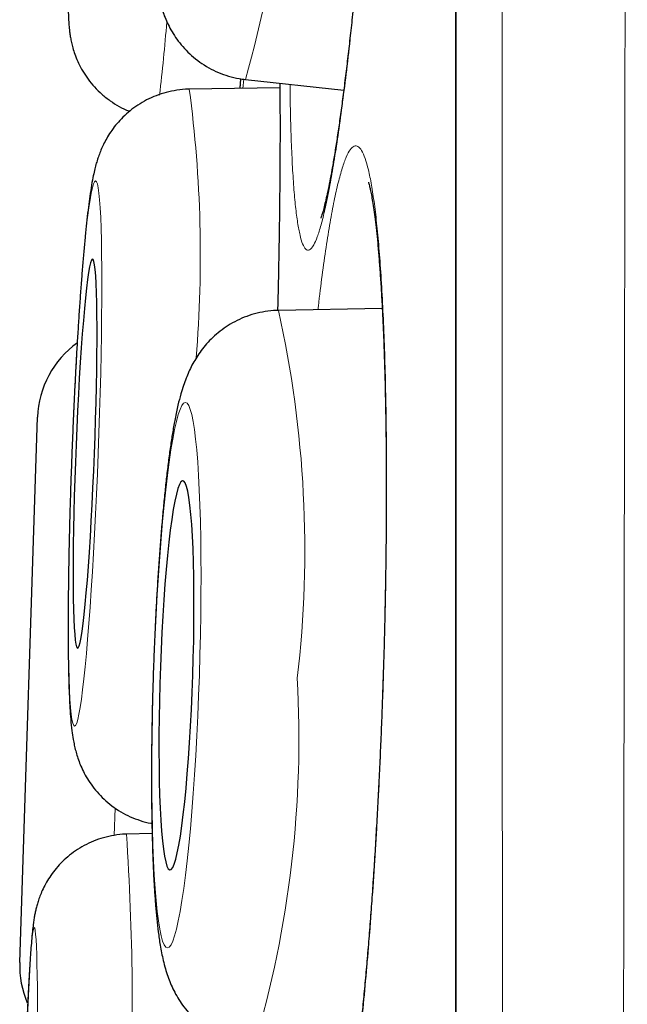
# Model space of a CAD drawing. Header units: millimetres. Extents: x 8 to 960, y 12 to 931.
# Tile 18 of 175: x 250.49 to 252.4, y 916.49 to 919.59. Entities that reach past the tile are written whole.
import ezdxf

# ---------------------------------------------------------------- set-up
doc = ezdxf.new("R2010")
doc.units = ezdxf.units.MM

msp = doc.modelspace()

# ---------------------------------------------------------------- linework, layer by layer
at = {"color": 8, "linetype": 'Continuous', "lineweight": 0}
for p, q in [((251.8627, 929.9136), (251.8627, 896.518)), ((251.1918, 919.3766), (251.1943, 919.4061)), ((250.7895, 917.1111), (250.7867, 917.0246))]:
    msp.add_line(p, q, dxfattribs=at)
at = {"color": 7, "linetype": 'Continuous', "lineweight": 30}
for p, q in [((251.8604, 929.8833), (251.8604, 896.5484)), ((251.1839, 919.4073), (251.1816, 919.3764)), ((251.2, 919.4048), (251.509, 919.3711)), ((251.0218, 919.374), (251.0229, 919.3742)), ((251.3078, 919.3782), (251.0229, 919.3742)), ((251.6301, 918.6844), (251.3034, 918.6781)), ((250.4892, 916.6249), (250.5453, 918.342)), ((250.8241, 917.0286), (250.825, 917.0292)), ((250.9058, 917.0318), (250.825, 917.0292))]:
    msp.add_line(p, q, dxfattribs=at)
at = {"color": 8, "linetype": 'Continuous', "lineweight": 0, "flags": 128}
for points in [[(250.7361, 918.2274), (250.7385, 918.2915), (250.7406, 918.3553), (250.7424, 918.4184), (250.744, 918.4804), (250.7453, 918.541), (250.7463, 918.5998), (250.747, 918.6566), (250.7475, 918.7109), (250.7476, 918.7626), (250.7475, 918.8112), (250.747, 918.8566), (250.7463, 918.8985), (250.7452, 918.9366), (250.7439, 918.9707), (250.7424, 919.0007), (250.7405, 919.0264), (250.7384, 919.0476), (250.7361, 919.0642), (250.7335, 919.0761), (250.7307, 919.0833), (250.7277, 919.0857), (250.7245, 919.0833), (250.7212, 919.0761), (250.7177, 919.0642), (250.714, 919.0476), (250.7103, 919.0264), (250.7065, 919.0007), (250.7026, 918.9707), (250.6987, 918.9366), (250.6947, 918.8985), (250.6908, 918.8566), (250.6869, 918.8112), (250.683, 918.7626), (250.6792, 918.7109), (250.6755, 918.6566), (250.6718, 918.5998), (250.6683, 918.541), (250.665, 918.4804), (250.6618, 918.4184), (250.6588, 918.3553), (250.656, 918.2915), (250.6535, 918.2274), (250.6511, 918.1632), (250.649, 918.0994), (250.6472, 918.0364), (250.6456, 917.9744), (250.6443, 917.9138), (250.6433, 917.855), (250.6426, 917.7982), (250.6421, 917.7439), (250.642, 917.6922), (250.6421, 917.6436), (250.6426, 917.5982), (250.6433, 917.5563), (250.6443, 917.5182), (250.6456, 917.484), (250.6472, 917.454), (250.6491, 917.4284), (250.6512, 917.4072), (250.6535, 917.3906), (250.6561, 917.3786), (250.6589, 917.3714), (250.6619, 917.369), (250.6651, 917.3714), (250.6684, 917.3786), (250.6719, 917.3906), (250.6755, 917.4072), (250.6793, 917.4284), (250.6831, 917.454), (250.687, 917.484), (250.6909, 917.5182), (250.6948, 917.5563), (250.6988, 917.5982), (250.7027, 917.6436), (250.7066, 917.6922), (250.7104, 917.7439), (250.7141, 917.7982), (250.7178, 917.855), (250.7212, 917.9138), (250.7246, 917.9744), (250.7278, 918.0364), (250.7307, 918.0994), (250.7335, 918.1632), (250.7361, 918.2274)], [(251.0545, 917.5295), (251.0564, 917.5937), (251.0579, 917.6575), (251.0589, 917.7205), (251.0596, 917.7825), (251.0598, 917.8431), (251.0596, 917.902), (251.0589, 917.9588), (251.0578, 918.0131), (251.0563, 918.0648), (251.0544, 918.1134), (251.0521, 918.1588), (251.0494, 918.2007), (251.0463, 918.2388), (251.0428, 918.273), (251.0391, 918.303), (251.035, 918.3287), (251.0306, 918.3499), (251.0259, 918.3665), (251.021, 918.3784), (251.0159, 918.3856), (251.0106, 918.388), (251.0051, 918.3856), (250.9995, 918.3784), (250.9938, 918.3665), (250.9881, 918.3499), (250.9823, 918.3287), (250.9765, 918.303), (250.9707, 918.273), (250.9651, 918.2388), (250.9595, 918.2007), (250.954, 918.1588), (250.9487, 918.1134), (250.9436, 918.0648), (250.9387, 918.0131), (250.934, 917.9588), (250.9297, 917.902), (250.9256, 917.8431), (250.9218, 917.7825), (250.9184, 917.7205), (250.9153, 917.6575), (250.9126, 917.5937), (250.9103, 917.5295), (250.9084, 917.4653), (250.9069, 917.4015), (250.9058, 917.3385), (250.9052, 917.2764), (250.905, 917.2158), (250.9052, 917.157), (250.9059, 917.1002), (250.9069, 917.0459), (250.9084, 916.9942), (250.9104, 916.9456), (250.9127, 916.9002), (250.9154, 916.8583), (250.9185, 916.8202), (250.9219, 916.786), (250.9257, 916.756), (250.9298, 916.7303), (250.9342, 916.7091), (250.9389, 916.6925), (250.9438, 916.6806), (250.9489, 916.6734), (250.9542, 916.671), (250.9597, 916.6734), (250.9653, 916.6806), (250.971, 916.6925), (250.9767, 916.7091), (250.9825, 916.7303), (250.9883, 916.756), (250.994, 916.786), (250.9997, 916.8202), (251.0053, 916.8583), (251.0108, 916.9002), (251.0161, 916.9456), (251.0212, 916.9942), (251.0261, 917.0459), (251.0307, 917.1002), (251.0351, 917.157), (251.0392, 917.2158), (251.043, 917.2764), (251.0464, 917.3385), (251.0495, 917.4015), (251.0522, 917.4653), (251.0545, 917.5295)], [(250.5452, 916.4608), (250.545, 916.5062), (250.5446, 916.5481), (250.5441, 916.5862), (250.5434, 916.6204), (250.5425, 916.6504), (250.5415, 916.6761), (250.5404, 916.6973), (250.5392, 916.7139), (250.5378, 916.7258), (250.5363, 916.733), (250.5347, 916.7354), (250.533, 916.733), (250.5313, 916.7258), (250.5294, 916.7139), (250.5275, 916.6973), (250.5255, 916.6761), (250.5235, 916.6504), (250.5214, 916.6204), (250.5193, 916.5862), (250.5172, 916.5481), (250.5151, 916.5062), (250.513, 916.4608)]]:
    msp.add_lwpolyline(points, dxfattribs=at)
at = {"color": 7, "linetype": 'Continuous', "lineweight": 30, "flags": 128}
for points in [[(250.7243, 918.2274), (250.7262, 918.2815), (250.7279, 918.3352), (250.7294, 918.3881), (250.7306, 918.4397), (250.7315, 918.4896), (250.7321, 918.5375), (250.7324, 918.583), (250.7325, 918.6257), (250.7322, 918.6652), (250.7316, 918.7014), (250.7308, 918.7338), (250.7297, 918.7623), (250.7283, 918.7865), (250.7266, 918.8065), (250.7247, 918.8218), (250.7225, 918.8325), (250.7202, 918.8385), (250.7176, 918.8397), (250.7149, 918.8361), (250.712, 918.8278), (250.7089, 918.8147), (250.7058, 918.7971), (250.7026, 918.7749), (250.6993, 918.7485), (250.6959, 918.7181), (250.6926, 918.6838), (250.6893, 918.6459), (250.686, 918.6047), (250.6828, 918.5606), (250.6797, 918.5139), (250.6767, 918.4649), (250.6739, 918.4141), (250.6712, 918.3618), (250.6687, 918.3084), (250.6664, 918.2545), (250.6643, 918.2003), (250.6625, 918.1463), (250.6609, 918.093), (250.6596, 918.0407), (250.6585, 917.9899), (250.6578, 917.9409), (250.6573, 917.8942), (250.6571, 917.8501), (250.6572, 917.8089), (250.6576, 917.771), (250.6583, 917.7367), (250.6593, 917.7062), (250.6606, 917.6798), (250.6621, 917.6577), (250.6639, 917.64), (250.666, 917.627), (250.6682, 917.6186), (250.6707, 917.615), (250.6733, 917.6162), (250.6762, 917.6222), (250.6791, 917.6329), (250.6822, 917.6483), (250.6854, 917.6682), (250.6887, 917.6925), (250.692, 917.721), (250.6953, 917.7534), (250.6986, 917.7895), (250.7019, 917.8291), (250.7052, 917.8718), (250.7083, 917.9172), (250.7114, 917.9651), (250.7143, 918.0151), (250.7171, 918.0667), (250.7197, 918.1195), (250.7221, 918.1732), (250.7243, 918.2274)], [(251.0338, 917.5295), (251.0354, 917.5836), (251.0366, 917.6374), (251.0373, 917.6902), (251.0376, 917.7418), (251.0375, 917.7918), (251.0369, 917.8397), (251.0359, 917.8852), (251.0345, 917.9279), (251.0327, 917.9674), (251.0305, 918.0036), (251.0279, 918.036), (251.025, 918.0645), (251.0217, 918.0888), (251.0182, 918.1087), (251.0143, 918.1241), (251.0102, 918.1348), (251.0059, 918.1408), (251.0013, 918.142), (250.9967, 918.1384), (250.9919, 918.13), (250.9871, 918.1169), (250.9822, 918.0993), (250.9773, 918.0772), (250.9725, 918.0508), (250.9677, 918.0203), (250.9631, 917.986), (250.9586, 917.9481), (250.9542, 917.9069), (250.9502, 917.8628), (250.9463, 917.816), (250.9428, 917.7671), (250.9395, 917.7162), (250.9366, 917.6639), (250.9341, 917.6106), (250.9319, 917.5566), (250.9301, 917.5024), (250.9287, 917.4484), (250.9278, 917.3951), (250.9273, 917.3428), (250.9272, 917.2919), (250.9275, 917.243), (250.9283, 917.1962), (250.9295, 917.1521), (250.9311, 917.1109), (250.9331, 917.073), (250.9355, 917.0387), (250.9382, 917.0082), (250.9414, 916.9818), (250.9448, 916.9597), (250.9485, 916.9421), (250.9525, 916.929), (250.9567, 916.9206), (250.9611, 916.917), (250.9657, 916.9182), (250.9705, 916.9242), (250.9753, 916.9349), (250.9801, 916.9503), (250.985, 916.9702), (250.9899, 916.9945), (250.9947, 917.023), (250.9994, 917.0554), (251.004, 917.0916), (251.0084, 917.1311), (251.0126, 917.1738), (251.0166, 917.2193), (251.0203, 917.2672), (251.0237, 917.3171), (251.0267, 917.3688), (251.0295, 917.4216), (251.0318, 917.4754), (251.0338, 917.5295)]]:
    msp.add_lwpolyline(points, dxfattribs=at)
at = {"color": 8, "linetype": 'Continuous', "lineweight": 0}
for centre, radius, start, end in [((247.3063, 920.4884), 4.0416, 344.4483, 1.0365), ((245.3736, 920.0257), 5.5956, 353.1247, 355.4969), ((247.1056, 918.8524), 3.9519, 355.2965, 7.5881), ((247.9139, 917.9237), 3.4724, 353.3253, 12.5467), ((247.96, 917.3327), 3.4079, 343.4549, 3.1531), ((242.6504, 916.4772), 8.1931, 357.40602, 3.86259)]:
    msp.add_arc(centre, radius, start, end, dxfattribs=at)
at = {"color": 7, "linetype": 'Continuous', "lineweight": 30}
for centre, start, end in [((250.8452, 918.3322), 125.6299, 178.127), ((250.789, 916.6151), 178.127, 202.97)]:
    msp.add_arc(centre, 0.3, start, end, dxfattribs=at)
at = {"color": 8, "linetype": 'Continuous', "lineweight": 0}
for points, knots in [([(252.4012, 931.0511), (252.4012, 931.0502), (252.4012, 931.0484), (252.4012, 931.0335), (252.4012, 931.0098), (252.4011, 930.9764), (252.4011, 930.9335), (252.4011, 930.881), (252.4011, 930.8187), (252.4011, 930.7466), (252.4012, 930.6648), (252.4012, 930.5733), (252.4012, 930.4721), (252.4013, 930.3527), (252.4014, 930.2122), (252.4014, 930.0507), (252.4015, 929.8788), (252.4015, 929.6974), (252.4014, 929.503), (252.4014, 929.2956), (252.4013, 929.0753), (252.4013, 928.8413), (252.4012, 928.5934), (252.4011, 928.3312), (252.401, 928.0568), (252.4009, 927.7678), (252.4009, 927.4644), (252.4008, 927.177), (252.4007, 926.912), (252.4006, 926.6724), (252.4005, 926.4269), (252.4004, 926.1751), (252.4002, 925.9172), (252.4001, 925.6532), (252.3999, 925.3835), (252.3996, 925.0791), (252.3993, 924.7381), (252.399, 924.3585), (252.3987, 923.9696), (252.3983, 923.5716), (252.398, 923.1648), (252.3976, 922.7475), (252.3972, 922.3199), (252.3968, 921.8817), (252.3964, 921.436), (252.396, 920.9795), (252.3955, 920.5127), (252.3949, 920.0438), (252.3943, 919.5773), (252.3937, 919.1141), (252.393, 918.6453), (252.3923, 918.1712), (252.3916, 917.6922), (252.3909, 917.2063), (252.3902, 916.7139), (252.3894, 916.2147), (252.3886, 915.7126), (252.3878, 915.2036), (252.387, 914.6887), (252.3862, 914.2043), (252.3854, 913.7554), (252.3846, 913.3425), (252.3838, 912.9288), (252.383, 912.5145), (252.3821, 912.0999), (252.3812, 911.6842), (252.3803, 911.2677), (252.3794, 910.8505), (252.3784, 910.434), (252.3775, 910.0182), (252.3765, 909.6034), (252.3754, 909.1579), (252.3742, 908.6824), (252.373, 908.213), (252.3719, 907.7818), (252.3708, 907.3881), (252.3696, 906.9969), (252.3685, 906.6083), (252.3672, 906.2226), (252.3659, 905.8158), (252.3644, 905.389), (252.3629, 904.9773), (252.3615, 904.604), (252.3602, 904.2679), (252.3589, 903.9356), (252.3574, 903.5678), (252.3557, 903.1667), (252.3539, 902.765), (252.3523, 902.3999), (252.3508, 902.0698), (252.3492, 901.7451), (252.3476, 901.4258), (252.3459, 901.1123), (252.3442, 900.7853), (252.3422, 900.4464), (252.3402, 900.1243), (252.3383, 899.8361), (252.3366, 899.5796), (252.3349, 899.3292), (252.3329, 899.0555), (252.3307, 898.7617), (252.3284, 898.4728), (252.3263, 898.2147), (252.3244, 897.985), (252.3224, 897.763), (252.3205, 897.5488), (252.3186, 897.3426), (252.3165, 897.1321), (252.3143, 896.9193), (252.3122, 896.723), (252.3103, 896.5523), (252.3085, 896.4046), (252.3068, 896.2646), (252.3049, 896.1165), (252.3028, 895.9641), (252.301, 895.8335), (252.2996, 895.7331), (252.2985, 895.6577), (252.2975, 895.5873), (252.2964, 895.5142), (252.2953, 895.4409), (252.2942, 895.3698), (252.2933, 895.3079), (252.2925, 895.2552), (252.2918, 895.2118), (252.2914, 895.1806), (252.291, 895.1592), (252.2908, 895.1454), (252.2907, 895.1367), (252.2907, 895.1357), (252.2907, 895.1351)], [0, 0, 0, 0, 0.007293, 0.014587, 0.02188, 0.029209, 0.036538, 0.043866, 0.051282, 0.058699, 0.066114, 0.073566, 0.08102, 0.088472, 0.097694, 0.106923, 0.115648, 0.124375, 0.1331, 0.141885, 0.150672, 0.159458, 0.168428, 0.177398, 0.186397, 0.195395, 0.204618, 0.213847, 0.220419, 0.22699, 0.233573, 0.240156, 0.246773, 0.25339, 0.260019, 0.266647, 0.275389, 0.284133, 0.292875, 0.301676, 0.31048, 0.319281, 0.328266, 0.33725, 0.346263, 0.355276, 0.364511, 0.373754, 0.382526, 0.3913, 0.400072, 0.408905, 0.41774, 0.426573, 0.435591, 0.44461, 0.453657, 0.462704, 0.471976, 0.481256, 0.488597, 0.495939, 0.50328, 0.510656, 0.518034, 0.52541, 0.532875, 0.54034, 0.547805, 0.555306, 0.562808, 0.570309, 0.579592, 0.588883, 0.596237, 0.603593, 0.610948, 0.618338, 0.625729, 0.633119, 0.64195, 0.650788, 0.657611, 0.664434, 0.671269, 0.678105, 0.687405, 0.696714, 0.704083, 0.711453, 0.718822, 0.726226, 0.733631, 0.741035, 0.749884, 0.758739, 0.765574, 0.77241, 0.779258, 0.786105, 0.795422, 0.804746, 0.812147, 0.81955, 0.826951, 0.834387, 0.841825, 0.849261, 0.858148, 0.867042, 0.87391, 0.880778, 0.887659, 0.89454, 0.903904, 0.913277, 0.918629, 0.923981, 0.929339, 0.934698, 0.941906, 0.949116, 0.956324, 0.963567, 0.970811, 0.978054, 0.983537, 0.98902, 0.99451, 1, 1, 1, 1]), ([(252.0431, 895.3826), (252.0431, 895.3835), (252.0431, 895.3853), (252.043, 895.3997), (252.0428, 895.4244), (252.0424, 895.4626), (252.042, 895.5165), (252.0415, 895.5837), (252.041, 895.6641), (252.0404, 895.7527), (252.0398, 895.8471), (252.0393, 895.9453), (252.0386, 896.0602), (252.0379, 896.1944), (252.0371, 896.3504), (252.0363, 896.5194), (252.0355, 896.7014), (252.0346, 896.8961), (252.0337, 897.1034), (252.0327, 897.3253), (252.0318, 897.5621), (252.0309, 897.8139), (252.03, 898.0802), (252.0291, 898.3609), (252.0282, 898.6508), (252.0274, 898.947), (252.0267, 899.2484), (252.026, 899.5604), (252.0252, 899.8827), (252.0245, 900.2149), (252.0238, 900.5569), (252.0231, 900.9119), (252.0224, 901.2803), (252.0217, 901.6619), (252.021, 902.0556), (252.0203, 902.4613), (252.0197, 902.8718), (252.0191, 903.2834), (252.0185, 903.6954), (252.018, 904.1146), (252.0175, 904.5405), (252.017, 904.9728), (252.0166, 905.4111), (252.0161, 905.8597), (252.0156, 906.3186), (252.0152, 906.7876), (252.0147, 907.2653), (252.0142, 907.7513), (252.0137, 908.237), (252.0132, 908.7183), (252.0128, 909.1947), (252.0124, 909.6741), (252.0121, 910.1561), (252.0117, 910.6401), (252.0114, 911.1257), (252.0111, 911.6176), (252.0108, 912.1157), (252.0105, 912.6196), (252.0102, 913.1275), (252.0099, 913.6392), (252.0096, 914.1451), (252.0093, 914.6414), (252.009, 915.1278), (252.0087, 915.6128), (252.0085, 916.096), (252.0083, 916.5768), (252.0081, 917.059), (252.0079, 917.5423), (252.0077, 918.0264), (252.0075, 918.5065), (252.0074, 918.9866), (252.0072, 919.466), (252.0071, 919.9356), (252.0069, 920.3911), (252.0067, 920.8326), (252.0065, 921.2684), (252.0064, 921.6981), (252.0062, 922.1211), (252.006, 922.5409), (252.0059, 922.9569), (252.0058, 923.3689), (252.0057, 923.7727), (252.0056, 924.1715), (252.0056, 924.5648), (252.0055, 924.9458), (252.0055, 925.3111), (252.0054, 925.6611), (252.0053, 926.0016), (252.0053, 926.3322), (252.0052, 926.6526), (252.0051, 926.9621), (252.005, 927.2605), (252.005, 927.5479), (252.005, 927.8246), (252.0049, 928.0903), (252.0049, 928.3446), (252.0049, 928.5894), (252.005, 928.8244), (252.005, 929.0488), (252.005, 929.2606), (252.005, 929.4611), (252.005, 929.6498), (252.005, 929.8231), (252.005, 929.9802), (252.005, 930.1218), (252.0049, 930.2505), (252.0049, 930.3664), (252.0049, 930.4692), (252.0049, 930.5597), (252.005, 930.6374), (252.005, 930.7018), (252.005, 930.7522), (252.0051, 930.7887), (252.0051, 930.8119), (252.0051, 930.8148), (252.0051, 930.8163)], [0, 0, 0, 0, 0.007133, 0.014266, 0.021399, 0.030061, 0.038729, 0.047398, 0.056065, 0.064727, 0.072037, 0.079348, 0.086658, 0.095553, 0.104453, 0.113354, 0.122254, 0.131149, 0.140034, 0.148918, 0.15808, 0.167244, 0.176406, 0.185773, 0.19514, 0.203999, 0.212862, 0.221728, 0.230591, 0.23945, 0.248299, 0.257149, 0.266267, 0.275387, 0.284505, 0.293821, 0.303138, 0.311981, 0.320829, 0.329678, 0.338527, 0.34737, 0.356204, 0.365038, 0.37414, 0.383244, 0.392347, 0.401647, 0.410948, 0.419777, 0.428611, 0.437446, 0.446279, 0.455108, 0.463927, 0.472747, 0.481833, 0.490922, 0.500009, 0.509294, 0.518579, 0.527379, 0.536186, 0.544997, 0.553807, 0.562614, 0.571415, 0.580447, 0.589483, 0.59852, 0.607552, 0.616829, 0.626106, 0.634875, 0.643651, 0.65243, 0.661209, 0.669985, 0.678755, 0.687755, 0.69676, 0.705764, 0.714764, 0.724008, 0.733251, 0.742048, 0.750852, 0.759659, 0.768466, 0.77727, 0.786067, 0.794822, 0.803584, 0.812349, 0.821114, 0.829875, 0.838631, 0.847616, 0.856605, 0.865594, 0.87458, 0.883807, 0.893035, 0.901789, 0.910551, 0.919315, 0.928079, 0.93684, 0.945595, 0.95458, 0.963569, 0.972558, 0.981544, 0.990772, 1, 1, 1, 1]), ([(251.5363, 922.1148), (251.5404, 922.1309), (251.5485, 922.1632), (251.5602, 922.1971), (251.5715, 922.2203), (251.5821, 922.2314), (251.5921, 922.2303), (251.6014, 922.2173), (251.61, 922.1926), (251.6177, 922.1563), (251.6244, 922.1084), (251.6303, 922.0493), (251.6351, 921.9797), (251.639, 921.9001), (251.6418, 921.8106), (251.6435, 921.7121), (251.6441, 921.6055), (251.6437, 921.4915), (251.6421, 921.3706), (251.6395, 921.2438), (251.6359, 921.1121), (251.6312, 920.9766), (251.6255, 920.8379), (251.6189, 920.6971), (251.6114, 920.5553), (251.603, 920.4135), (251.5938, 920.2727), (251.5839, 920.1337), (251.5734, 919.9977), (251.5622, 919.8656), (251.5506, 919.7386), (251.5385, 919.6171), (251.5261, 919.5022), (251.5135, 919.3948), (251.5007, 919.2958), (251.4878, 919.2056), (251.475, 919.1248), (251.4623, 919.0541), (251.4498, 918.9944), (251.4376, 918.9455), (251.4257, 918.9079), (251.4134, 918.8798), (251.4009, 918.8653), (251.3893, 918.8681), (251.3795, 918.8854), (251.3711, 918.9132), (251.3637, 918.9524), (251.3571, 919.0029), (251.3515, 919.0647), (251.3469, 919.137), (251.3434, 919.2194), (251.3409, 919.3032), (251.3402, 919.3634), (251.3399, 919.3896)], [0, 0, 0, 0, 0.019471, 0.039012, 0.058553, 0.078024, 0.097495, 0.117036, 0.136576, 0.156047, 0.175519, 0.195059, 0.2146, 0.234071, 0.253542, 0.273083, 0.292624, 0.312095, 0.331566, 0.351107, 0.370648, 0.390119, 0.40959, 0.429131, 0.448671, 0.468142, 0.487614, 0.507154, 0.526695, 0.546166, 0.565637, 0.585178, 0.604719, 0.62419, 0.643661, 0.663202, 0.682742, 0.702214, 0.721685, 0.741226, 0.760766, 0.780237, 0.804592, 0.828946, 0.848417, 0.867958, 0.887498, 0.90697, 0.926441, 0.945981, 0.965522, 0.984993, 1, 1, 1, 1]), ([(251.1842, 919.4072), (251.1838, 919.4019), (251.183, 919.3911), (251.1822, 919.3813), (251.1818, 919.3764)], [0, 0, 0, 0, 0.499147, 1, 1, 1, 1]), ([(251.3082, 919.393), (251.3085, 919.3689), (251.309, 919.311), (251.309, 919.21), (251.3083, 919.0926), (251.3069, 918.9688), (251.3047, 918.8392), (251.3028, 918.7418), (251.3014, 918.6869), (251.3011, 918.6778)], [0, 0, 0, 0, 0.120958, 0.290334, 0.45971, 0.628483, 0.797256, 0.966632, 1, 1, 1, 1]), ([(251.4914, 919.0798), (251.4957, 919.096), (251.5042, 919.1283), (251.517, 919.1624), (251.5296, 919.1857), (251.5419, 919.1969), (251.5538, 919.196), (251.5654, 919.1831), (251.5764, 919.1585), (251.5867, 919.1222), (251.5964, 919.0743), (251.6054, 919.0153), (251.6136, 918.9457), (251.6208, 918.8661), (251.6272, 918.7766), (251.6326, 918.6781), (251.637, 918.5714), (251.6404, 918.4573), (251.6427, 918.3364), (251.6439, 918.2095), (251.644, 918.0777), (251.6431, 917.9421), (251.6411, 917.8033), (251.638, 917.6624), (251.6339, 917.5204), (251.6288, 917.3784), (251.6227, 917.2375), (251.6156, 917.0984), (251.6077, 916.9621), (251.599, 916.8299), (251.5895, 916.7027), (251.5792, 916.5811), (251.5684, 916.466), (251.5571, 916.3584), (251.5452, 916.2592), (251.533, 916.1688), (251.5205, 916.0878), (251.5077, 916.017), (251.4949, 915.957), (251.4821, 915.9081), (251.4692, 915.8703), (251.4556, 915.8421), (251.4412, 915.8275), (251.4273, 915.8301), (251.415, 915.8473), (251.4041, 915.875), (251.3939, 915.9142), (251.3844, 915.9647), (251.3756, 916.0264), (251.3677, 916.0987), (251.3606, 916.1811), (251.3549, 916.265), (251.3519, 916.3253), (251.3507, 916.3516)], [0, 0, 0, 0, 0.01947, 0.039009, 0.058549, 0.078019, 0.097489, 0.117028, 0.136568, 0.156037, 0.175507, 0.195047, 0.214586, 0.234056, 0.253526, 0.273065, 0.292605, 0.312075, 0.331545, 0.351084, 0.370624, 0.390094, 0.409563, 0.429103, 0.448642, 0.468112, 0.487582, 0.507122, 0.526661, 0.546131, 0.565601, 0.58514, 0.60468, 0.62415, 0.64362, 0.663159, 0.682698, 0.702168, 0.721638, 0.741178, 0.760717, 0.780187, 0.80454, 0.828894, 0.848364, 0.867903, 0.887443, 0.906912, 0.926382, 0.945922, 0.965461, 0.984931, 1, 1, 1, 1]), ([(251.4279, 918.6805), (251.4283, 918.6841), (251.4325, 918.7229), (251.4409, 918.7892), (251.4532, 918.8779), (251.4658, 918.9559), (251.4786, 919.0248), (251.4871, 919.0615), (251.4914, 919.0798)], [0, 0, 0, 0, 0.020029, 0.21579, 0.411493, 0.607895, 0.804297, 1, 1, 1, 1])]:
    msp.add_open_spline(points, degree=3, knots=knots, dxfattribs=at)
at = {"color": 7, "linetype": 'Continuous', "lineweight": 30}
for points, knots in [([(251.6152, 922.1266), (251.6153, 922.1263), (251.6155, 922.1257), (251.6168, 922.1204), (251.6186, 922.1112), (251.6209, 922.0974), (251.6235, 922.079), (251.6262, 922.0558), (251.6289, 922.0282), (251.6315, 921.9959), (251.6339, 921.9593), (251.6361, 921.9183), (251.638, 921.8729), (251.6396, 921.8233), (251.6409, 921.7698), (251.6419, 921.7126), (251.6425, 921.652), (251.6428, 921.5883), (251.6426, 921.5218), (251.6421, 921.4527), (251.6413, 921.3816), (251.64, 921.3085), (251.6384, 921.234), (251.6364, 921.1581), (251.634, 921.0806), (251.6313, 921.0014), (251.6282, 920.9202), (251.6247, 920.8377), (251.6209, 920.7543), (251.6168, 920.6703), (251.6123, 920.5862), (251.6076, 920.5023), (251.6025, 920.4185), (251.5972, 920.335), (251.5916, 920.252), (251.5858, 920.1697), (251.5797, 920.0884), (251.5734, 920.0082), (251.5668, 919.9294), (251.5602, 919.8525), (251.5533, 919.7779), (251.5464, 919.7056), (251.5393, 919.6354), (251.5321, 919.5674), (251.5248, 919.5017), (251.5174, 919.4387), (251.51, 919.3786), (251.5026, 919.3217), (251.4952, 919.2681), (251.4878, 919.2182), (251.4806, 919.1722), (251.4735, 919.1303), (251.4667, 919.0927), (251.4602, 919.0597), (251.4541, 919.0315), (251.4486, 919.0084), (251.444, 918.991), (251.4403, 918.9789), (251.4379, 918.9717), (251.4366, 918.9683), (251.4367, 918.9686), (251.4368, 918.9687)], [0, 0, 0, 0, 0.00962, 0.020927, 0.033454, 0.047137, 0.061834, 0.077357, 0.09351, 0.109861, 0.12657, 0.143749, 0.161305, 0.179162, 0.197254, 0.215524, 0.233918, 0.252388, 0.270888, 0.289367, 0.307785, 0.326113, 0.344325, 0.362401, 0.380348, 0.398562, 0.41695, 0.435408, 0.453904, 0.472399, 0.490854, 0.509238, 0.527548, 0.545962, 0.564372, 0.582783, 0.6012, 0.619628, 0.638072, 0.656526, 0.674716, 0.692856, 0.711061, 0.729321, 0.747623, 0.765951, 0.78428, 0.802581, 0.820824, 0.838974, 0.856993, 0.874833, 0.892436, 0.90973, 0.926619, 0.942971, 0.958722, 0.972079, 0.984404, 0.995578, 1, 1, 1, 1]), ([(251.3304, 921.7178), (251.3236, 921.7179), (251.3051, 921.7181), (251.2753, 921.714), (251.2419, 921.7062), (251.2105, 921.6948), (251.1813, 921.6806), (251.1546, 921.6639), (251.1306, 921.6454), (251.1095, 921.6256), (251.0913, 921.6051), (251.0759, 921.5847), (251.063, 921.5646), (251.0522, 921.545), (251.0431, 921.5258), (251.0351, 921.5062), (251.0276, 921.4853), (251.0201, 921.4606), (251.0119, 921.4293), (251.004, 921.3929), (250.9965, 921.353), (250.9897, 921.3121), (250.9832, 921.2687), (250.9769, 921.2221), (250.9708, 921.1737), (250.965, 921.1233), (250.9593, 921.0709), (250.9539, 921.0165), (250.9487, 920.9604), (250.9436, 920.9027), (250.9388, 920.8436), (250.9343, 920.7834), (250.9299, 920.7223), (250.9259, 920.6606), (250.9222, 920.5985), (250.9187, 920.5364), (250.9156, 920.4744), (250.9128, 920.4129), (250.9104, 920.3522), (250.9083, 920.2924), (250.9066, 920.2339), (250.9053, 920.1769), (250.9044, 920.1216), (250.9038, 920.0682), (250.9037, 920.017), (250.904, 919.9679), (250.9047, 919.9212), (250.9059, 919.8768), (250.9076, 919.8346), (250.9099, 919.7941), (250.9131, 919.7543), (250.9172, 919.7178), (250.9221, 919.6865), (250.9274, 919.6607), (250.933, 919.6386), (250.9398, 919.617), (250.9482, 919.5952), (250.9586, 919.5726), (250.9717, 919.5493), (250.9878, 919.5256), (251.0072, 919.5022), (251.0299, 919.4799), (251.0555, 919.4594), (251.0837, 919.4415), (251.1141, 919.4265), (251.1462, 919.4152), (251.175, 919.4078), (251.1931, 919.4061), (251.1999, 919.4054)], [0, 0, 0, 0, 0.006262, 0.0171, 0.027677, 0.038015, 0.048124, 0.058007, 0.067657, 0.077058, 0.086199, 0.095108, 0.103903, 0.112811, 0.122091, 0.132204, 0.143808, 0.157997, 0.177076, 0.201965, 0.223346, 0.24341, 0.26456, 0.284858, 0.304657, 0.324144, 0.343424, 0.362557, 0.381586, 0.400539, 0.419434, 0.438287, 0.457111, 0.475913, 0.494703, 0.513488, 0.532274, 0.551066, 0.569871, 0.588697, 0.607553, 0.626451, 0.645403, 0.664428, 0.683551, 0.702805, 0.722242, 0.741941, 0.762029, 0.782739, 0.804539, 0.828594, 0.848008, 0.861503, 0.873035, 0.883334, 0.892943, 0.902329, 0.911736, 0.921365, 0.931286, 0.941447, 0.951768, 0.962186, 0.972659, 0.983165, 0.993689, 1, 1, 1, 1]), ([(251.0427, 921.5983), (251.0348, 921.5983), (251.0153, 921.5984), (250.9847, 921.5939), (250.9518, 921.5857), (250.9208, 921.574), (250.8921, 921.5595), (250.8658, 921.5425), (250.8421, 921.5236), (250.8212, 921.5032), (250.8033, 921.482), (250.7883, 921.4606), (250.7762, 921.4401), (250.7669, 921.4211), (250.7597, 921.404), (250.7543, 921.3886), (250.7501, 921.3747), (250.7466, 921.3617), (250.7437, 921.3485), (250.7408, 921.3338), (250.7373, 921.3135), (250.7339, 921.2888), (250.7302, 921.2586), (250.7268, 921.227), (250.7233, 921.1923), (250.7196, 921.1538), (250.716, 921.1128), (250.7124, 921.069), (250.7086, 921.0226), (250.7049, 920.9738), (250.7011, 920.9225), (250.6973, 920.8691), (250.6935, 920.8139), (250.6897, 920.7569), (250.686, 920.6986), (250.6823, 920.6391), (250.6787, 920.5787), (250.6751, 920.5178), (250.6717, 920.4566), (250.6683, 920.3954), (250.6651, 920.3345), (250.6621, 920.2742), (250.6592, 920.2148), (250.6565, 920.1566), (250.6539, 920.0998), (250.6516, 920.0446), (250.6495, 919.9915), (250.6476, 919.9405), (250.6459, 919.8919), (250.6445, 919.8459), (250.6434, 919.8027), (250.6425, 919.7624), (250.6418, 919.725), (250.6414, 919.6906), (250.6414, 919.6589), (250.6416, 919.6294), (250.6423, 919.6041), (250.6435, 919.5823), (250.645, 919.5647), (250.647, 919.5486), (250.6493, 919.534), (250.6527, 919.5177), (250.6576, 919.4994), (250.6645, 919.4786), (250.6743, 919.4555), (250.6874, 919.4307), (250.7041, 919.4054), (250.7243, 919.3809), (250.7475, 919.3581), (250.7736, 919.3374), (250.8022, 919.32), (250.8228, 919.3092), (250.8342, 919.3054), (250.8349, 919.3051)], [0, 0, 0, 0, 0.0071675, 0.0177266, 0.02801, 0.0380319, 0.0477973, 0.0573039, 0.06654, 0.0754801, 0.0840763, 0.0922451, 0.0998737, 0.106898, 0.1134262, 0.1197569, 0.126285, 0.1333728, 0.1416353, 0.151986, 0.1662562, 0.1907207, 0.2110637, 0.2302896, 0.2505969, 0.2701912, 0.2894037, 0.3083932, 0.327241, 0.3459932, 0.3646788, 0.3833162, 0.4019183, 0.4204943, 0.4390507, 0.4575929, 0.4761249, 0.49465, 0.5131713, 0.5316913, 0.5502123, 0.5687365, 0.5872666, 0.6058057, 0.6243575, 0.6429263, 0.6615177, 0.6801392, 0.6988006, 0.7175158, 0.7363053, 0.7551999, 0.7742491, 0.7935373, 0.8132227, 0.8336426, 0.855702, 0.8722847, 0.8861852, 0.8942833, 0.9016222, 0.9085512, 0.9154633, 0.922773, 0.9308445, 0.9397035, 0.9491124, 0.9588534, 0.968805, 0.9788928, 0.989069, 0.999303, 1, 1, 1, 1]), ([(251.3076, 919.3931), (251.3077, 919.3874), (251.308, 919.3626), (251.3083, 919.3156), (251.3084, 919.2522), (251.3083, 919.1858), (251.3079, 919.1167), (251.3073, 919.0451), (251.3064, 918.9713), (251.3053, 918.8958), (251.3039, 918.8187), (251.3024, 918.7463), (251.3012, 918.6988), (251.3007, 918.678)], [0, 0, 0, 0, 0.029582, 0.128405, 0.227449, 0.326703, 0.426166, 0.525851, 0.625777, 0.725593, 0.82404, 0.922835, 1, 1, 1, 1]), ([(251.0229, 919.374), (251.0217, 919.3741), (251.0088, 919.3746), (250.9843, 919.3716), (250.9504, 919.3651), (250.9184, 919.3546), (250.8885, 919.3412), (250.861, 919.3251), (250.8361, 919.3069), (250.814, 919.287), (250.7949, 919.2663), (250.7787, 919.2453), (250.7655, 919.2247), (250.7548, 919.2052), (250.7463, 919.1869), (250.7394, 919.1695), (250.7336, 919.1528), (250.7286, 919.1357), (250.7239, 919.1169), (250.7187, 919.093), (250.7137, 919.0641), (250.7086, 919.0303), (250.7039, 918.9937), (250.6995, 918.9544), (250.6951, 918.9119), (250.691, 918.8674), (250.687, 918.8207), (250.6831, 918.7716), (250.6793, 918.7203), (250.6756, 918.667), (250.6721, 918.6117), (250.6687, 918.5548), (250.6654, 918.4963), (250.6623, 918.4367), (250.6594, 918.3762), (250.6567, 918.3149), (250.6541, 918.2533), (250.6518, 918.1916), (250.6496, 918.13), (250.6477, 918.0689), (250.646, 918.0086), (250.6446, 917.9492), (250.6434, 917.8911), (250.6425, 917.8346), (250.6419, 917.7798), (250.6415, 917.727), (250.6414, 917.6764), (250.6415, 917.6282), (250.642, 917.5826), (250.6427, 917.5395), (250.6438, 917.499), (250.6452, 917.461), (250.6471, 917.425), (250.6496, 917.3896), (250.6527, 917.3581), (250.6566, 917.3315), (250.6606, 917.3104), (250.6649, 917.2923), (250.6703, 917.2734), (250.6773, 917.2535), (250.6865, 917.2321), (250.6984, 917.2093), (250.7136, 917.1856), (250.7322, 917.1618), (250.7542, 917.1389), (250.7792, 917.1179), (250.8068, 917.0993), (250.8367, 917.0837), (250.8684, 917.0718), (250.8919, 917.0647), (250.905, 917.063), (250.9068, 917.0628)], [0, 0, 0, 0, 0.0010284, 0.011833, 0.0223558, 0.032618, 0.0426319, 0.0524005, 0.0619172, 0.0711622, 0.0800971, 0.0886697, 0.0968485, 0.1046932, 0.1124054, 0.1202941, 0.1286913, 0.1381547, 0.1495032, 0.1642531, 0.1865054, 0.2082604, 0.2284399, 0.2497832, 0.2700274, 0.289694, 0.309026, 0.3281445, 0.3471187, 0.3659913, 0.3847904, 0.4035355, 0.4222406, 0.4409161, 0.4595702, 0.4782095, 0.4968396, 0.5154655, 0.5340918, 0.5527217, 0.57136, 0.5900121, 0.6086841, 0.6273831, 0.6461183, 0.6649016, 0.6837488, 0.7026822, 0.7217339, 0.7409524, 0.7604157, 0.7802575, 0.800731, 0.8223962, 0.8468828, 0.8644726, 0.8750051, 0.884495, 0.8931287, 0.9014451, 0.9097704, 0.9184121, 0.9275497, 0.9371407, 0.9470452, 0.9571433, 0.9673592, 0.9776474, 0.9879803, 0.9983407, 1, 1, 1, 1]), ([(251.5865, 919.0813), (251.5865, 919.0814), (251.5864, 919.0815), (251.5877, 919.0778), (251.5898, 919.0703), (251.5926, 919.0584), (251.596, 919.0419), (251.5998, 919.0207), (251.6038, 918.995), (251.6078, 918.9646), (251.6119, 918.9298), (251.6158, 918.8906), (251.6196, 918.8469), (251.6233, 918.7989), (251.6267, 918.7469), (251.6298, 918.6911), (251.6327, 918.6317), (251.6353, 918.5691), (251.6375, 918.5036), (251.6393, 918.4355), (251.6408, 918.365), (251.6419, 918.2927), (251.6426, 918.2186), (251.6429, 918.1432), (251.6428, 918.0664), (251.6424, 917.9878), (251.6416, 917.9073), (251.6404, 917.8252), (251.6388, 917.742), (251.6369, 917.6582), (251.6345, 917.5742), (251.6318, 917.4903), (251.6288, 917.4065), (251.6254, 917.323), (251.6217, 917.2399), (251.6177, 917.1574), (251.6133, 917.0758), (251.6086, 916.9954), (251.6036, 916.9162), (251.5984, 916.8388), (251.5929, 916.7636), (251.5872, 916.6908), (251.5812, 916.6201), (251.5751, 916.5516), (251.5687, 916.4854), (251.5621, 916.4218), (251.5554, 916.3611), (251.5486, 916.3035), (251.5417, 916.2493), (251.5347, 916.1987), (251.5278, 916.152), (251.5209, 916.1094), (251.5141, 916.0711), (251.5076, 916.0374), (251.5014, 916.0086), (251.4957, 915.9848), (251.4908, 915.9668), (251.4869, 915.954), (251.4842, 915.9462), (251.4826, 915.9422), (251.4826, 915.9423), (251.4826, 915.9424)], [0, 0, 0, 0, 0.005805, 0.016837, 0.029014, 0.04231, 0.05663, 0.071821, 0.087703, 0.103966, 0.120457, 0.137481, 0.154932, 0.172729, 0.190799, 0.209079, 0.227512, 0.246045, 0.26463, 0.283216, 0.301757, 0.320219, 0.338573, 0.356798, 0.374891, 0.393057, 0.411536, 0.430097, 0.448706, 0.467328, 0.485919, 0.504447, 0.522873, 0.541386, 0.559918, 0.578448, 0.596982, 0.615525, 0.634082, 0.652657, 0.671065, 0.689296, 0.707592, 0.725943, 0.744336, 0.762756, 0.781175, 0.799565, 0.817895, 0.836129, 0.854226, 0.872137, 0.889803, 0.907151, 0.924088, 0.940494, 0.956237, 0.969717, 0.982245, 0.993719, 1, 1, 1, 1]), ([(251.3034, 918.6778), (251.3013, 918.6778), (251.2873, 918.6782), (251.2619, 918.6749), (251.2278, 918.6678), (251.1957, 918.6569), (251.1658, 918.6431), (251.1383, 918.6267), (251.1135, 918.6082), (251.0916, 918.5883), (251.0725, 918.5676), (251.0562, 918.5466), (251.0424, 918.5257), (251.0308, 918.5051), (251.0208, 918.4844), (251.0119, 918.4631), (251.0036, 918.4399), (250.9952, 918.4122), (250.9865, 918.3782), (250.9783, 918.3391), (250.9708, 918.2973), (250.9641, 918.2544), (250.9579, 918.209), (250.9519, 918.1606), (250.9464, 918.1105), (250.9412, 918.0585), (250.9364, 918.0046), (250.9318, 917.949), (250.9276, 917.8917), (250.9236, 917.833), (250.92, 917.773), (250.9168, 917.712), (250.9138, 917.6503), (250.9113, 917.588), (250.909, 917.5255), (250.9072, 917.4631), (250.9057, 917.4009), (250.9047, 917.3394), (250.904, 917.2786), (250.9037, 917.2189), (250.9038, 917.1606), (250.9043, 917.1038), (250.9053, 917.0487), (250.9066, 916.9956), (250.9084, 916.9446), (250.9106, 916.8958), (250.9133, 916.8492), (250.9165, 916.8046), (250.9204, 916.7619), (250.9251, 916.7201), (250.9313, 916.6769), (250.9385, 916.6395), (250.9468, 916.6071), (250.9544, 916.583), (250.9631, 916.5601), (250.9734, 916.5374), (250.986, 916.5144), (251.0012, 916.4911), (251.0195, 916.4679), (251.0409, 916.4454), (251.0654, 916.4245), (251.0927, 916.4057), (251.1223, 916.3897), (251.1538, 916.3769), (251.1879, 916.3677), (251.2125, 916.3628), (251.2259, 916.3624), (251.2268, 916.3624)], [0, 0, 0, 0, 0.0019261, 0.0130355, 0.0238799, 0.0344855, 0.0448719, 0.0550481, 0.0650165, 0.0747756, 0.0843324, 0.0937337, 0.1031084, 0.1126522, 0.1226617, 0.1336048, 0.1461748, 0.1615455, 0.1821922, 0.2066176, 0.2281702, 0.2484306, 0.2697717, 0.2902725, 0.3102678, 0.3299418, 0.3493983, 0.3687015, 0.3878936, 0.4070039, 0.426054, 0.4450599, 0.4640345, 0.4829884, 0.5019307, 0.5208699, 0.5398124, 0.5587653, 0.5777375, 0.5967387, 0.6157806, 0.6348773, 0.654047, 0.6733141, 0.6927118, 0.7122883, 0.7321156, 0.7523089, 0.7730653, 0.7947596, 0.818227, 0.8458709, 0.8606908, 0.8730238, 0.884051, 0.8943181, 0.904281, 0.9142167, 0.9242703, 0.9345223, 0.9449465, 0.9554868, 0.9660964, 0.9767438, 0.9874113, 0.9991508, 1, 1, 1, 1]), ([(250.825, 917.029), (250.8239, 917.029), (250.811, 917.0293), (250.7867, 917.0259), (250.753, 917.0188), (250.7212, 917.0078), (250.6917, 916.9938), (250.6645, 916.9772), (250.64, 916.9585), (250.6182, 916.9381), (250.5993, 916.9166), (250.5833, 916.8946), (250.5703, 916.873), (250.5601, 916.8525), (250.5524, 916.834), (250.5467, 916.8175), (250.5424, 916.8027), (250.5391, 916.7893), (250.5364, 916.7764), (250.5341, 916.7631), (250.5318, 916.7475), (250.5294, 916.7272), (250.5269, 916.7022), (250.5246, 916.6728), (250.5223, 916.6411), (250.5201, 916.6061), (250.518, 916.5673), (250.5158, 916.5259), (250.5138, 916.4818), (250.5117, 916.4351), (250.5098, 916.3858), (250.5078, 916.3343), (250.5059, 916.2806), (250.5041, 916.225), (250.5024, 916.1678), (250.5007, 916.1092), (250.4991, 916.0495), (250.4976, 915.989), (250.4963, 915.928), (250.495, 915.8667), (250.4938, 915.8055), (250.4927, 915.7446), (250.4918, 915.6844), (250.491, 915.6251), (250.4903, 915.567), (250.4898, 915.5103), (250.4894, 915.4554), (250.4891, 915.4025), (250.489, 915.3518), (250.489, 915.3036), (250.4892, 915.258), (250.4895, 915.2152), (250.49, 915.1753), (250.4906, 915.1385), (250.4914, 915.1046), (250.4924, 915.0735), (250.4936, 915.0444), (250.4951, 915.0205), (250.4969, 914.9998), (250.4988, 914.9836), (250.5011, 914.9681), (250.5039, 914.9538), (250.5076, 914.938), (250.5129, 914.9201), (250.5203, 914.8998), (250.5305, 914.8772), (250.5441, 914.8529), (250.5613, 914.8281), (250.5819, 914.8041), (250.6057, 914.782), (250.626, 914.766), (250.6389, 914.7586), (250.6422, 914.7567)], [0, 0, 0, 0, 0.001004, 0.01192, 0.022544, 0.032894, 0.04298, 0.052805, 0.062362, 0.071635, 0.08059, 0.089166, 0.097261, 0.104758, 0.111638, 0.118087, 0.124463, 0.131148, 0.138592, 0.147495, 0.158989, 0.175683, 0.198311, 0.218702, 0.238071, 0.258519, 0.278346, 0.297831, 0.317113, 0.336265, 0.355328, 0.37433, 0.393286, 0.412209, 0.431107, 0.449988, 0.468855, 0.487712, 0.506563, 0.525411, 0.544258, 0.563106, 0.581957, 0.600815, 0.619682, 0.638561, 0.657458, 0.676378, 0.695328, 0.714319, 0.733364, 0.752485, 0.771713, 0.791099, 0.810732, 0.830779, 0.851599, 0.874189, 0.889137, 0.902783, 0.910973, 0.918369, 0.925333, 0.932272, 0.93961, 0.947736, 0.95669, 0.966226, 0.976113, 0.986222, 0.996475, 1, 1, 1, 1])]:
    msp.add_open_spline(points, degree=3, knots=knots, dxfattribs=at)

doc.saveas('drawing.dxf')
